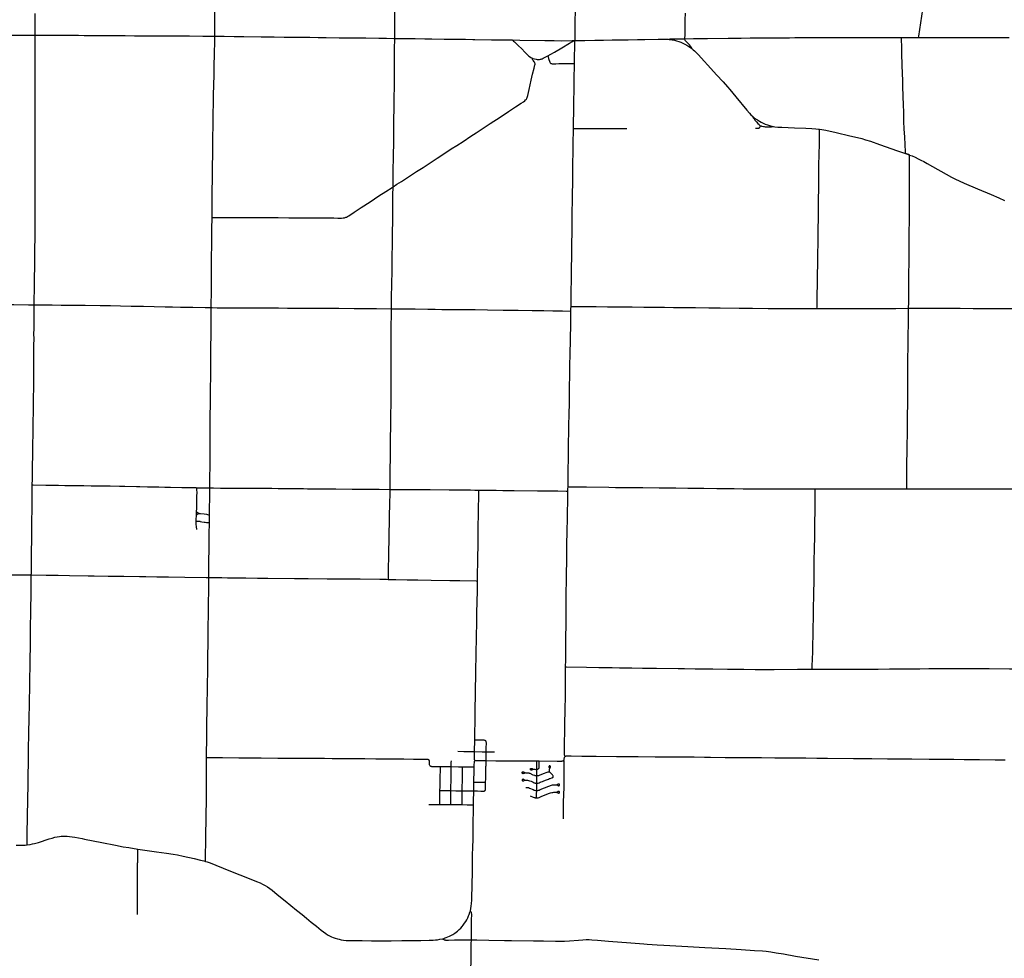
# Model space of a CAD drawing. Header units: feet. Extents: x 1677015 to 1902061, y 161166 to 378285.
# Tile 10 of 66: x 1728877 to 1757711, y 330088 to 357563. Entities that reach past the tile are written whole.
import ezdxf

# ---------------------------------------------------------------- set-up
doc = ezdxf.new("R2010")
doc.units = ezdxf.units.FT
doc.header["$MEASUREMENT"] = 0
doc.layers.add('326765_Road_Centerlines_O', color=7, linetype='Continuous')

msp = doc.modelspace()

# ---------------------------------------------------------------- linework, layer by layer
at = {"layer": '326765_Road_Centerlines_O'}
for p, q in [((1745138, 356951), (1745296, 356954)), ((1745104, 356951), (1745138, 356951)), ((1734054, 343063), (1734057, 343155)), ((1742195, 336139), (1742203, 336484)), ((1734348, 335956), (1734350, 336035)), ((1744018, 335866), (1744093, 335865)), ((1744017, 335002), (1744018, 335214)), ((1742166, 334552), (1742166, 334584))]:
    msp.add_line(p, q, dxfattribs=at)
for points in [[(1734590, 357080), (1734591, 357104), (1734591, 357218), (1734595, 357579), (1734602, 358350), (1734603, 358580), (1734603, 358744), (1734604, 358990), (1734604, 359121), (1734605, 359187), (1734606, 359269), (1734607, 359432), (1734609, 359547), (1734610, 359695), (1734611, 359842), (1734616, 360417), (1734619, 360745), (1734620, 361122), (1734621, 361532), (1734624, 361762), (1734627, 362057), (1734631, 362303), (1734631, 362388)], [(1739861, 357016), (1739862, 357058), (1739863, 357091), (1739861, 357238), (1739862, 357304), (1739863, 357435), (1739865, 357927), (1739869, 358304), (1739868, 358419), (1739869, 358697), (1739871, 359009), (1739873, 359452), (1739876, 360157), (1739878, 360468), (1739878, 360632), (1739879, 360927), (1739880, 361288), (1739883, 361616), (1739884, 361764), (1739884, 362026), (1739884, 362305), (1739884, 362317)], [(1755197, 357043), (1755203, 357083), (1755233, 357278), (1755264, 357472), (1755329, 357861), (1755369, 358104), (1755451, 358606), (1755531, 359092), (1755578, 359384), (1755615, 359627), (1755623, 359692), (1755627, 359742), (1755629, 359840), (1755631, 360300), (1755632, 360710), (1755633, 361055), (1755634, 361235), (1755635, 361415), (1755636, 361646), (1755637, 361991), (1755639, 362237), (1755639, 362302), (1755639, 362333)], [(1745138, 356951), (1745140, 356983), (1745142, 357028), (1745144, 357093), (1745145, 357186), (1745145, 357383), (1745146, 357564), (1745151, 357760), (1745152, 357880)], [(1729326, 357111), (1729326, 357142), (1729327, 357207), (1729329, 357339), (1729330, 357552), (1729331, 357748)], [(1748357, 357007), (1748360, 357030), (1748363, 357096), (1748367, 357227), (1748368, 357555), (1748372, 357752)], [(1724056, 357132), (1724136, 357132), (1724333, 357132), (1724726, 357126), (1724956, 357125), (1725547, 357121), (1725760, 357119), (1726072, 357119), (1726383, 357119), (1726679, 357117), (1726941, 357116), (1727318, 357115), (1727499, 357116), (1727925, 357116), (1728122, 357115), (1728352, 357114), (1728697, 357113), (1728877, 357112), (1729041, 357113), (1729254, 357112), (1729326, 357111)], [(1729304, 349220), (1729304, 349276), (1729305, 349370), (1729306, 349472), (1729308, 349571), (1729309, 349736), (1729315, 350096), (1729317, 350244), (1729319, 350408), (1729321, 350572), (1729325, 350900), (1729328, 351130), (1729329, 351228), (1729331, 351458), (1729332, 351540), (1729332, 351589), (1729333, 351688), (1729333, 351786), (1729332, 351967), (1729333, 352098), (1729334, 352393), (1729334, 352639), (1729333, 352771), (1729333, 352869), (1729333, 353005), (1729333, 353190), (1729333, 353319), (1729333, 353509), (1729333, 353673), (1729333, 353755), (1729332, 354001), (1729333, 354198), (1729333, 354345), (1729331, 354575), (1729332, 354739), (1729332, 354887), (1729331, 355067), (1729331, 355313), (1729330, 355510), (1729329, 355756), (1729328, 355904), (1729329, 356052), (1729329, 356199), (1729329, 356380), (1729330, 356511), (1729327, 356790), (1729326, 356921), (1729326, 357111)], [(1729326, 357111), (1729484, 357111), (1729664, 357110), (1729992, 357107), (1730206, 357107), (1730419, 357106), (1730599, 357107), (1730764, 357105), (1730895, 357103), (1731124, 357101), (1731403, 357101), (1731764, 357100), (1731964, 357098), (1732240, 357095), (1732535, 357095), (1732913, 357090), (1733192, 357089), (1733470, 357088), (1733659, 357087), (1733848, 357086), (1734242, 357082), (1734590, 357080)], [(1734509, 351773), (1734510, 351823), (1734515, 352200), (1734517, 352610), (1734522, 352840), (1734525, 353168), (1734527, 353315), (1734529, 353578), (1734533, 353889), (1734536, 354168), (1734539, 354414), (1734540, 354627), (1734543, 354742), (1734546, 354824), (1734551, 355103), (1734556, 355365), (1734569, 355939), (1734574, 356218), (1734580, 356546), (1734589, 356956), (1734590, 357080)], [(1734590, 357080), (1734619, 357080), (1734865, 357077), (1735160, 357074), (1735439, 357072), (1735948, 357066), (1736325, 357059), (1736620, 357053), (1736834, 357052), (1736981, 357050), (1737375, 357047), (1737621, 357043), (1737736, 357041), (1737851, 357039), (1738228, 357036), (1738490, 357033), (1738737, 357030), (1739015, 357028), (1739393, 357022), (1739622, 357019), (1739836, 357016), (1739861, 357016)], [(1739812, 352673), (1739813, 352751), (1739816, 352898), (1739819, 353128), (1739825, 353554), (1739832, 353997), (1739833, 354210), (1739836, 354473), (1739838, 354669), (1739840, 354932), (1739843, 355194), (1739849, 355686), (1739854, 356047), (1739856, 356441), (1739858, 356703), (1739861, 357016)], [(1739861, 357016), (1740459, 357010), (1740738, 357005), (1740951, 357002), (1741312, 356997), (1741509, 356994), (1741706, 356992), (1741773, 356991)], [(1741773, 356991), (1741935, 356989), (1742149, 356984), (1742209, 356984), (1742690, 356978), (1743231, 356970), (1743300, 356969)], [(1743300, 356969), (1743527, 356967), (1744258, 356956), (1744331, 356955), (1744429, 356955), (1744527, 356954), (1744757, 356949), (1745052, 356950), (1745104, 356951)], [(1743300, 356969), (1743342, 356933), (1743367, 356911), (1743429, 356857), (1743487, 356800), (1743568, 356718), (1743683, 356602), (1743740, 356543), (1743776, 356508), (1743802, 356487), (1743843, 356459), (1743872, 356443), (1743889, 356435)], [(1745296, 356954), (1745428, 356956), (1745724, 356961), (1745970, 356965), (1746232, 356969), (1746494, 356973), (1746691, 356976), (1746970, 356981), (1747183, 356985), (1747577, 356992), (1747724, 356994), (1747807, 356993), (1747872, 356989), (1747895, 356987)], [(1747895, 356987), (1747909, 356992), (1747927, 356998), (1747947, 357002), (1748016, 357004), (1748148, 357005), (1748357, 357007), (1748361, 357007)], [(1747895, 356987), (1747921, 356984), (1747986, 356974), (1748051, 356960), (1748115, 356945), (1748178, 356925), (1748240, 356903), (1748300, 356877), (1748360, 356848), (1748417, 356816), (1748473, 356782), (1748527, 356744), (1748564, 356716)], [(1748564, 356716), (1748557, 356734), (1748552, 356743), (1748546, 356753), (1748523, 356784), (1748491, 356823), (1748423, 356895), (1748379, 356942), (1748369, 356955), (1748362, 356968), (1748357, 356983), (1748356, 356998), (1748357, 357007)], [(1748357, 357007), (1748361, 357007), (1748607, 357011), (1749017, 357016), (1749624, 357022), (1750001, 357025), (1750272, 357030), (1750412, 357030), (1750805, 357034), (1751418, 357036), (1751572, 357038), (1751786, 357038), (1752183, 357039), (1752430, 357040), (1753086, 357040), (1753673, 357041), (1754178, 357042), (1754479, 357043), (1754698, 357044)], [(1754698, 357044), (1754759, 357044), (1754989, 357044), (1755023, 357044), (1755136, 357043), (1755197, 357043)], [(1754698, 357044), (1754759, 357044), (1754989, 357044), (1755023, 357044), (1755136, 357043), (1755197, 357043)], [(1754821, 353642), (1754820, 353677), (1754819, 353694), (1754806, 353907), (1754793, 354120), (1754780, 354366), (1754771, 354579), (1754764, 354858), (1754757, 355072), (1754749, 355318), (1754742, 355613), (1754735, 355777), (1754722, 356220), (1754712, 356582), (1754705, 356811), (1754702, 356944), (1754699, 357031), (1754698, 357044)], [(1755197, 357043), (1755218, 357043), (1755659, 357044), (1755834, 357045), (1756051, 357046), (1756324, 357046), (1756539, 357046), (1756939, 357044), (1757160, 357043), (1757390, 357043), (1757855, 357041)], [(1744344, 356502), (1744427, 356550), (1744540, 356617), (1744752, 356741), (1744979, 356874), (1745063, 356926), (1745104, 356951)], [(1745124, 356279), (1745126, 356496), (1745133, 356753), (1745138, 356951)], [(1748564, 356716), (1748604, 356682), (1748640, 356648), (1748755, 356531), (1748834, 356447), (1749121, 356131), (1749287, 355950), (1749474, 355743), (1749606, 355597), (1749671, 355523), (1749848, 355308), (1750172, 354915), (1750247, 354829), (1750291, 354781), (1750339, 354736), (1750342, 354734)], [(1739812, 352673), (1739919, 352744), (1740058, 352831), (1740265, 352965), (1740499, 353116), (1740692, 353241), (1741104, 353511), (1741324, 353654), (1741517, 353779), (1741683, 353884), (1741861, 354002), (1742093, 354156), (1742244, 354255), (1742657, 354523), (1742944, 354713), (1743191, 354875), (1743398, 355009), (1743563, 355116), (1743631, 355162), (1743670, 355191), (1743694, 355214), (1743705, 355226), (1743715, 355239), (1743724, 355252), (1743732, 355267), (1743739, 355282), (1743750, 355312), (1743759, 355344), (1743799, 355520), (1743859, 355792), (1743899, 355968), (1743944, 356143), (1743966, 356239), (1743968, 356256), (1743969, 356272), (1743967, 356288), (1743963, 356304), (1743956, 356319), (1743946, 356332), (1743923, 356355), (1743912, 356367), (1743904, 356381), (1743899, 356397), (1743889, 356435)], [(1743889, 356435), (1743902, 356429), (1743918, 356424), (1743950, 356416), (1743999, 356406), (1744032, 356402), (1744065, 356401), (1744098, 356402), (1744131, 356407), (1744147, 356410), (1744163, 356415), (1744179, 356420), (1744210, 356433), (1744269, 356462), (1744344, 356502)], [(1744344, 356502), (1744352, 356473), (1744366, 356425), (1744375, 356394), (1744391, 356347), (1744401, 356315), (1744409, 356301), (1744419, 356288), (1744433, 356280), (1744449, 356276), (1744466, 356274), (1744531, 356275), (1744581, 356275), (1744663, 356276), (1744777, 356279), (1744907, 356278), (1745088, 356279), (1745124, 356279)], [(1745092, 354379), (1745105, 355055), (1745106, 355114), (1745109, 355289), (1745111, 355398), (1745117, 355824), (1745117, 355853), (1745124, 356218), (1745124, 356279)], [(1750339, 354736), (1750342, 354734), (1750376, 354704), (1750428, 354665), (1750481, 354627), (1750537, 354592), (1750593, 354560), (1750652, 354530), (1750712, 354504), (1750773, 354481), (1750835, 354462), (1750899, 354446), (1750921, 354441)], [(1750342, 354734), (1750347, 354716), (1750351, 354705), (1750359, 354692), (1750367, 354678), (1750382, 354658), (1750409, 354624), (1750450, 354574), (1750493, 354526), (1750528, 354492), (1750544, 354478), (1750556, 354468), (1750570, 354458)], [(1745023, 349173), (1745023, 349214), (1745026, 349477), (1745029, 349674), (1745032, 349887), (1745034, 350051), (1745040, 350264), (1745043, 350658), (1745045, 350806), (1745046, 350937), (1745047, 351035), (1745052, 351314), (1745057, 351642), (1745059, 351888), (1745066, 352298), (1745075, 352955), (1745079, 353381), (1745083, 353660), (1745086, 353939), (1745092, 354349), (1745092, 354379)], [(1745092, 354379), (1745118, 354379), (1745167, 354380), (1745232, 354381), (1745297, 354380), (1745379, 354378), (1745526, 354377), (1745869, 354379), (1746082, 354380), (1746174, 354379)], [(1746174, 354379), (1746491, 354376), (1746621, 354376), (1746654, 354378)], [(1750425, 354384), (1750442, 354384), (1750475, 354385), (1750508, 354386), (1750516, 354387), (1750524, 354389), (1750533, 354394), (1750539, 354397), (1750545, 354403), (1750550, 354410), (1750555, 354419), (1750559, 354428), (1750570, 354458)], [(1750570, 354458), (1750587, 354452), (1750605, 354446), (1750621, 354442), (1750654, 354436), (1750681, 354432), (1750704, 354430), (1750771, 354426), (1750838, 354424), (1750856, 354425), (1750876, 354427), (1750891, 354430), (1750905, 354434), (1750921, 354441)], [(1750921, 354441), (1750947, 354436), (1750995, 354428), (1751076, 354420), (1751191, 354413), (1751568, 354399), (1751895, 354388), (1752076, 354379), (1752190, 354370), (1752272, 354361), (1752294, 354358)], [(1752225, 349110), (1752226, 349149), (1752228, 349329), (1752233, 349575), (1752237, 349739), (1752241, 349919), (1752243, 350067), (1752248, 350444), (1752252, 350706), (1752257, 351018), (1752262, 351362), (1752264, 351493), (1752266, 351690), (1752268, 351919), (1752271, 352149), (1752273, 352345), (1752275, 352575), (1752277, 352673), (1752278, 352870), (1752280, 353067), (1752284, 353313), (1752289, 353608), (1752295, 353936), (1752294, 354116), (1752294, 354313), (1752294, 354329), (1752294, 354358)], [(1752294, 354358), (1752370, 354347), (1752483, 354326), (1752787, 354260), (1753187, 354166), (1753410, 354114), (1753538, 354082), (1753648, 354050), (1753789, 354004), (1754052, 353914), (1754578, 353728), (1754821, 353642)], [(1754938, 353600), (1754903, 353613), (1754821, 353642)], [(1754821, 353642), (1754903, 353613), (1754938, 353600)], [(1754909, 349114), (1754910, 349280), (1754912, 349510), (1754913, 349723), (1754915, 349986), (1754920, 350593), (1754922, 350790), (1754928, 351315), (1754931, 351708), (1754931, 351938), (1754932, 352135), (1754932, 352332), (1754933, 352479), (1754936, 352676), (1754938, 352808), (1754936, 353021), (1754935, 353103), (1754935, 353201), (1754937, 353349), (1754938, 353562), (1754938, 353600)], [(1754938, 353600), (1755011, 353573), (1755102, 353534), (1755191, 353493), (1755264, 353455), (1755350, 353408), (1755450, 353351), (1755608, 353264), (1756008, 353037), (1756166, 352951), (1756282, 352891), (1756386, 352842), (1756536, 352776), (1756929, 352609), (1757321, 352443), (1757547, 352345), (1757713, 352273)], [(1734509, 351773), (1734547, 351772), (1734580, 351772), (1734679, 351772), (1734876, 351773), (1735105, 351774), (1735401, 351774), (1735663, 351774), (1735942, 351772), (1736122, 351772), (1736451, 351769), (1736762, 351766), (1737189, 351766), (1737468, 351764), (1737894, 351762), (1738075, 351759), (1738191, 351753), (1738257, 351752), (1738306, 351754), (1738354, 351759), (1738386, 351765), (1738432, 351780), (1738447, 351786), (1738477, 351801), (1738519, 351826), (1738670, 351927), (1738875, 352062), (1739136, 352232), (1739397, 352403), (1739603, 352538), (1739782, 352653), (1739812, 352673)], [(1739762, 349103), (1739763, 349208), (1739765, 349438), (1739773, 349815), (1739781, 350225), (1739784, 350422), (1739788, 350668), (1739792, 350947), (1739795, 351160), (1739802, 351849), (1739805, 352226), (1739808, 352423), (1739812, 352673)], [(1734486, 349134), (1734487, 349264), (1734490, 349543), (1734492, 349740), (1734494, 349986), (1734497, 350281), (1734499, 350642), (1734502, 350937), (1734507, 351478), (1734509, 351724), (1734509, 351773)], [(1724089, 349229), (1724149, 349228), (1724329, 349230), (1725100, 349227), (1725264, 349228), (1725576, 349230), (1726035, 349229), (1726429, 349229), (1726790, 349230), (1727332, 349230), (1727660, 349230), (1727873, 349229), (1728414, 349225), (1728710, 349222), (1729136, 349221), (1729304, 349220)], [(1729245, 343944), (1729250, 344109), (1729252, 344207), (1729254, 344338), (1729256, 344535), (1729259, 344781), (1729264, 345027), (1729266, 345175), (1729268, 345388), (1729271, 345569), (1729273, 345831), (1729277, 346045), (1729282, 346307), (1729285, 346537), (1729288, 346750), (1729289, 346865), (1729290, 347012), (1729292, 347127), (1729292, 347273), (1729292, 347455), (1729295, 347767), (1729295, 347948), (1729296, 348046), (1729297, 348210), (1729296, 348374), (1729298, 348505), (1729301, 348702), (1729301, 348768), (1729302, 348817), (1729304, 349112), (1729304, 349194), (1729304, 349220)], [(1729304, 349220), (1729399, 349219), (1729825, 349213), (1730088, 349210), (1730383, 349208), (1730793, 349204), (1731236, 349196), (1731532, 349192), (1731827, 349187), (1732139, 349181), (1732499, 349173), (1732811, 349167), (1733139, 349160), (1733352, 349156), (1733582, 349152), (1733943, 349145), (1734304, 349138), (1734486, 349134)], [(1745020, 349035), (1745021, 349094), (1745023, 349173)], [(1745020, 349035), (1745021, 349094), (1745023, 349173)], [(1745023, 349173), (1745048, 349172), (1745203, 349170), (1745761, 349163), (1746089, 349160), (1746400, 349157), (1746581, 349155), (1746810, 349153), (1747154, 349149), (1747761, 349144), (1748024, 349141), (1748663, 349134), (1749057, 349130), (1749385, 349128), (1749942, 349121), (1750336, 349118), (1750795, 349113), (1751139, 349111), (1751516, 349109), (1751861, 349110), (1752221, 349110), (1752225, 349110)], [(1754909, 349114), (1754993, 349115), (1755452, 349115), (1755862, 349115), (1756108, 349114), (1756420, 349114), (1756797, 349113), (1757354, 349111), (1757682, 349110), (1758043, 349112), (1758223, 349112), (1758519, 349111), (1759175, 349111), (1759535, 349112), (1759732, 349111), (1759781, 349114), (1759813, 349119), (1759844, 349126), (1759875, 349135), (1759905, 349147), (1759964, 349176), (1760079, 349239), (1760126, 349265)], [(1734446, 343857), (1734446, 343867), (1734448, 344130), (1734451, 344524), (1734455, 345163), (1734458, 345639), (1734460, 345951), (1734463, 346328), (1734467, 346754), (1734470, 347132), (1734473, 347427), (1734475, 347689), (1734477, 347968), (1734480, 348345), (1734482, 348624), (1734482, 348839), (1734486, 349134)], [(1734486, 349134), (1734517, 349134), (1734665, 349131), (1734976, 349128), (1735304, 349129), (1735583, 349128), (1735993, 349128), (1736207, 349127), (1736453, 349125), (1736715, 349123), (1737240, 349121), (1737552, 349121), (1737749, 349120), (1738225, 349116), (1738668, 349113), (1739324, 349106), (1739762, 349103)], [(1739723, 343815), (1739722, 343846), (1739723, 343944), (1739728, 344289), (1739728, 344404), (1739729, 344486), (1739732, 344650), (1739733, 344797), (1739733, 344945), (1739733, 345092), (1739734, 345207), (1739739, 345420), (1739741, 345551), (1739743, 345732), (1739744, 345863), (1739746, 346010), (1739751, 346322), (1739754, 346634), (1739757, 346929), (1739758, 347191), (1739758, 347405), (1739759, 347782), (1739757, 348060), (1739758, 348290), (1739760, 348470), (1739760, 348684), (1739761, 348831), (1739762, 349061), (1739762, 349103)], [(1739762, 349103), (1739800, 349103), (1740456, 349097), (1740833, 349091), (1741047, 349088), (1741243, 349084), (1741506, 349081), (1741752, 349080), (1741949, 349078), (1742211, 349075), (1742572, 349069), (1743031, 349062), (1743261, 349061), (1743474, 349058), (1743885, 349053), (1744229, 349048), (1744492, 349045), (1744771, 349039), (1745001, 349035), (1745020, 349035)], [(1744934, 343890), (1744938, 344097), (1744942, 344400), (1744947, 344704), (1744952, 345015), (1744963, 345655), (1744968, 346049), (1744973, 346311), (1744977, 346508), (1744982, 346885), (1744985, 347082), (1744988, 347328), (1744990, 347443), (1744997, 347771), (1745000, 347919), (1745003, 348050), (1745005, 348165), (1745007, 348296), (1745012, 348558), (1745017, 348739), (1745019, 348985), (1745020, 349035)], [(1752221, 349110), (1752225, 349110), (1752533, 349110), (1752779, 349113), (1753107, 349112), (1753714, 349112), (1753911, 349112), (1754206, 349112), (1754534, 349112), (1754909, 349114)], [(1754858, 343834), (1754858, 343867), (1754857, 343900), (1754859, 344113), (1754861, 344326), (1754870, 345179), (1754872, 345376), (1754874, 345589), (1754874, 345770), (1754876, 345983), (1754881, 346311), (1754882, 346426), (1754881, 346524), (1754882, 346655), (1754884, 346770), (1754884, 346803), (1754884, 346918), (1754886, 347213), (1754887, 347377), (1754890, 347656), (1754894, 347968), (1754895, 348132), (1754899, 348394), (1754901, 348591), (1754905, 348854), (1754909, 349114)], [(1729218, 341310), (1729218, 341322), (1729219, 341354), (1729223, 341550), (1729224, 341649), (1729227, 341977), (1729232, 342354), (1729232, 342485), (1729233, 342567), (1729234, 342633), (1729235, 342731), (1729235, 342764), (1729235, 342797), (1729235, 342862), (1729236, 342911), (1729238, 343207), (1729240, 343338), (1729240, 343387), (1729242, 343568), (1729242, 343617), (1729243, 343748), (1729245, 343912), (1729245, 343944)], [(1729245, 343944), (1729270, 343944), (1729641, 343939), (1729821, 343936), (1730018, 343934), (1730198, 343931), (1730509, 343926), (1730755, 343923), (1730968, 343922), (1731214, 343919), (1731526, 343915), (1731804, 343909), (1731952, 343908), (1732296, 343899), (1732394, 343897), (1732623, 343892), (1732951, 343888), (1733131, 343883), (1733294, 343879), (1733622, 343873), (1734032, 343865), (1734067, 343864)], [(1734057, 343155), (1734063, 343268), (1734065, 343294), (1734066, 343323), (1734067, 343354), (1734068, 343552), (1734069, 343601), (1734070, 343733), (1734069, 343794), (1734068, 343842), (1734067, 343864)], [(1734067, 343864), (1734377, 343857), (1734446, 343857)], [(1734438, 343066), (1734440, 343293), (1734442, 343523), (1734446, 343857)], [(1734446, 343857), (1734557, 343855), (1734754, 343854), (1734902, 343853), (1735230, 343850), (1735640, 343847), (1735853, 343846), (1736263, 343845), (1736444, 343844), (1736690, 343842), (1736837, 343842), (1737001, 343840), (1737098, 343837), (1737191, 343836), (1737301, 343835), (1737433, 343833), (1737581, 343833), (1737695, 343834), (1737794, 343833), (1737925, 343830), (1738007, 343830), (1738138, 343829), (1738613, 343825), (1738876, 343823), (1739171, 343820), (1739401, 343817), (1739723, 343815)], [(1739672, 341180), (1739673, 341206), (1739678, 341419), (1739680, 341518), (1739685, 341829), (1739689, 342042), (1739693, 342288), (1739696, 342420), (1739700, 342616), (1739703, 342764), (1739709, 343026), (1739716, 343387), (1739722, 343699), (1739723, 343797), (1739723, 343815)], [(1739723, 343815), (1739926, 343813), (1740172, 343812), (1740533, 343811), (1740680, 343809), (1740893, 343807), (1741451, 343803), (1741746, 343800), (1742075, 343796), (1742206, 343795), (1742326, 343794)], [(1742284, 341132), (1742284, 341140), (1742294, 341878), (1742299, 342124), (1742305, 342665), (1742314, 343141), (1742317, 343321), (1742320, 343534), (1742325, 343779), (1742326, 343794)], [(1742326, 343794), (1742485, 343793), (1742665, 343791), (1742829, 343789), (1743026, 343786), (1743354, 343782), (1744043, 343774), (1744306, 343772), (1744634, 343768), (1744880, 343764), (1744932, 343764)], [(1744865, 338615), (1744866, 338815), (1744869, 339094), (1744873, 339537), (1744876, 339799), (1744876, 340012), (1744880, 340324), (1744882, 340718), (1744887, 341210), (1744892, 341456), (1744895, 341604), (1744897, 341800), (1744901, 341964), (1744903, 342145), (1744912, 342637), (1744916, 342916), (1744919, 343145), (1744926, 343457), (1744931, 343703), (1744932, 343764)], [(1744932, 343764), (1744933, 343834), (1744934, 343890)], [(1744932, 343764), (1744933, 343834), (1744934, 343890)], [(1744934, 343890), (1744964, 343890), (1745112, 343890), (1745276, 343886), (1745472, 343884), (1746128, 343876), (1746325, 343874), (1746801, 343870), (1747129, 343866), (1747604, 343861), (1747817, 343859), (1748096, 343856), (1748440, 343851), (1748604, 343850), (1748916, 343846), (1749293, 343842), (1749523, 343840), (1749801, 343837), (1750064, 343834), (1750392, 343831), (1750572, 343829), (1750785, 343829), (1751228, 343827), (1751474, 343826), (1751868, 343826), (1752163, 343827), (1752173, 343827)], [(1752137, 340912), (1752137, 340924), (1752138, 340989), (1752140, 341120), (1752141, 341173), (1752145, 341415), (1752147, 341726), (1752153, 342070), (1752159, 342430), (1752162, 342840), (1752167, 343184), (1752172, 343790), (1752173, 343827)], [(1752173, 343827), (1752294, 343828), (1752573, 343829), (1753114, 343828), (1753540, 343829), (1754196, 343832), (1754491, 343832), (1754721, 343833), (1754858, 343834)], [(1754858, 343834), (1754983, 343834), (1755262, 343833), (1755541, 343833), (1755902, 343833), (1756098, 343832), (1756295, 343831), (1756738, 343830), (1757459, 343830), (1757722, 343831), (1758115, 343829), (1758640, 343831), (1758774, 343832)], [(1734057, 343155), (1734070, 343146), (1734083, 343137), (1734096, 343128), (1734106, 343123), (1734112, 343120), (1734121, 343116), (1734129, 343113), (1734135, 343112)], [(1734048, 342886), (1734048, 342894), (1734048, 342927), (1734054, 343063)], [(1734048, 342886), (1734085, 342885), (1734117, 342885), (1734136, 342882), (1734149, 342880), (1734165, 342877), (1734212, 342869), (1734283, 342857), (1734308, 342854), (1734350, 342849), (1734389, 342846), (1734405, 342846), (1734435, 342845)], [(1734062, 342643), (1734062, 342653), (1734058, 342714), (1734050, 342796), (1734048, 342862), (1734048, 342886)], [(1734054, 343063), (1734067, 343076), (1734074, 343082), (1734084, 343090), (1734093, 343094), (1734102, 343099), (1734113, 343104), (1734122, 343108), (1734135, 343112)], [(1734135, 343112), (1734152, 343109), (1734169, 343107), (1734281, 343094), (1734346, 343084), (1734410, 343072), (1734438, 343066)], [(1734417, 341236), (1734417, 341342), (1734421, 341719), (1734426, 342063), (1734430, 342506), (1734435, 342834), (1734435, 342845)], [(1734435, 342845), (1734438, 343015), (1734438, 343066)], [(1724019, 341322), (1724073, 341322), (1724368, 341320), (1724582, 341319), (1725205, 341318), (1725680, 341317), (1726025, 341317), (1726303, 341316), (1726582, 341317), (1726894, 341317), (1727271, 341316), (1727566, 341314), (1727730, 341314), (1728107, 341314), (1728845, 341312), (1729025, 341311), (1729218, 341310), (1729222, 341310)], [(1729164, 337618), (1729166, 337714), (1729171, 337927), (1729173, 338041), (1729176, 338199), (1729178, 338314), (1729179, 338406), (1729181, 338501), (1729181, 338533), (1729182, 338599), (1729186, 338812), (1729192, 339255), (1729195, 339583), (1729198, 339829), (1729204, 340158), (1729207, 340420), (1729210, 340633), (1729214, 340879), (1729214, 340961), (1729213, 341011), (1729214, 341060), (1729218, 341240), (1729218, 341289), (1729218, 341310)], [(1729218, 341310), (1729222, 341310), (1729648, 341304), (1730009, 341299), (1730337, 341294), (1730878, 341286), (1731058, 341282), (1731468, 341276), (1731927, 341270), (1732386, 341263), (1732567, 341262), (1732895, 341256), (1733239, 341252), (1733715, 341246), (1734338, 341238), (1734417, 341236)], [(1734350, 336035), (1734354, 336553), (1734358, 336749), (1734362, 337045), (1734366, 337274), (1734372, 337569), (1734376, 337914), (1734380, 338193), (1734383, 338406), (1734386, 338602), (1734390, 338931), (1734395, 339308), (1734396, 339455), (1734399, 339685), (1734401, 339816), (1734404, 340128), (1734408, 340472), (1734413, 340866), (1734416, 341112), (1734417, 341236)], [(1734417, 341236), (1734551, 341234), (1734797, 341232), (1734961, 341229), (1735223, 341227), (1735502, 341224), (1735846, 341220), (1736141, 341217), (1736928, 341208), (1737322, 341206), (1737879, 341200), (1738388, 341197), (1738847, 341191), (1739420, 341183), (1739617, 341181), (1739672, 341180)], [(1739672, 341180), (1739896, 341178), (1740224, 341170), (1740371, 341168), (1740535, 341165), (1740929, 341157), (1741470, 341147), (1741765, 341142), (1742240, 341133), (1742284, 341132)], [(1742216, 337194), (1742217, 337303), (1742227, 337877), (1742230, 338074), (1742233, 338254), (1742239, 338549), (1742245, 338927), (1742257, 339566), (1742262, 339861), (1742269, 340205), (1742279, 340845), (1742284, 341132)], [(1752082, 338548), (1752083, 338566), (1752087, 338648), (1752094, 338845), (1752100, 339057), (1752104, 339254), (1752110, 339549), (1752117, 339794), (1752122, 340023), (1752127, 340318), (1752134, 340727), (1752137, 340912)], [(1744853, 335999), (1744843, 336015), (1744834, 336035), (1744831, 336053), (1744830, 336063), (1744829, 336071), (1744829, 336157), (1744833, 336420), (1744839, 336699), (1744843, 336862), (1744844, 337027), (1744848, 337273), (1744857, 337863), (1744862, 338355), (1744865, 338615)], [(1744865, 338615), (1744890, 338615), (1745472, 338608), (1745833, 338603), (1746227, 338596), (1746440, 338593), (1746801, 338587), (1747113, 338584), (1747523, 338579), (1748163, 338571), (1748343, 338568), (1748655, 338565), (1748934, 338562), (1749180, 338559), (1749607, 338556), (1750083, 338550), (1750411, 338546), (1750968, 338544), (1751658, 338547), (1751969, 338547), (1752082, 338548)], [(1752082, 338548), (1752298, 338549), (1752659, 338550), (1752888, 338550), (1753282, 338550), (1753676, 338552), (1754020, 338554), (1754349, 338557), (1754956, 338563), (1755235, 338564), (1755497, 338567), (1756055, 338569), (1756630, 338570), (1756974, 338569), (1757269, 338568), (1757860, 338565), (1758205, 338564), (1758533, 338563), (1758648, 338562), (1758681, 338561), (1758709, 338560)], [(1729137, 336045), (1729140, 336155), (1729139, 336204), (1729148, 336664), (1729150, 336828), (1729153, 336975), (1729158, 337221), (1729162, 337418), (1729164, 337582), (1729164, 337618)], [(1742203, 336484), (1742204, 336539), (1742208, 336738), (1742212, 336966), (1742214, 337130), (1742216, 337194)], [(1742203, 336484), (1742323, 336483), (1742421, 336483), (1742436, 336482), (1742453, 336481), (1742469, 336478), (1742485, 336475), (1742500, 336469), (1742508, 336466), (1742519, 336459)], [(1742539, 336134), (1742540, 336184), (1742542, 336283), (1742543, 336348), (1742544, 336396), (1742542, 336413), (1742541, 336420), (1742538, 336431), (1742535, 336437), (1742532, 336443), (1742526, 336451), (1742519, 336459)], [(1729096, 333407), (1729095, 333483), (1729096, 333548), (1729098, 333746), (1729101, 333926), (1729103, 334038), (1729106, 334237), (1729109, 334445), (1729111, 334534), (1729117, 334780), (1729119, 334884), (1729122, 335032), (1729124, 335181), (1729126, 335332), (1729128, 335503), (1729130, 335601), (1729131, 335650), (1729131, 335732), (1729133, 335831), (1729134, 335897), (1729137, 336045)], [(1734319, 332923), (1734319, 332981), (1734321, 333112), (1734327, 333489), (1734333, 333767), (1734338, 334094), (1734341, 334405), (1734343, 334585), (1734344, 335273), (1734346, 335535), (1734346, 335764), (1734348, 335911), (1734348, 335956)], [(1740853, 335896), (1740857, 335893), (1740853, 335896), (1740849, 335899), (1740844, 335901), (1740840, 335903), (1740834, 335904), (1740828, 335905), (1740818, 335906), (1740802, 335907), (1740785, 335908), (1740408, 335911), (1740129, 335913), (1739801, 335915), (1739310, 335919), (1738982, 335922), (1738670, 335924), (1738391, 335926), (1738031, 335931), (1737801, 335932), (1737572, 335935), (1737441, 335935), (1737178, 335936), (1736949, 335938), (1736719, 335939), (1736441, 335941), (1735949, 335944), (1735604, 335948), (1735293, 335950), (1734817, 335953), (1734473, 335957), (1734391, 335957), (1734348, 335956)], [(1741712, 336147), (1741881, 336143), (1742180, 336139), (1742195, 336139)], [(1742193, 335968), (1742193, 336063), (1742195, 336139)], [(1742212, 335874), (1742206, 335883), (1742202, 335891), (1742198, 335899), (1742196, 335908), (1742194, 335915), (1742193, 335923), (1742193, 335931), (1742193, 335940), (1742193, 335968)], [(1742195, 336139), (1742422, 336136), (1742539, 336134)], [(1742537, 335877), (1742538, 335914), (1742538, 335961)], [(1742538, 335961), (1742538, 336070), (1742539, 336134)], [(1742539, 336134), (1742715, 336133), (1742779, 336133)], [(1744807, 335882), (1744811, 335887), (1744815, 335892), (1744818, 335900), (1744820, 335906), (1744826, 335932), (1744830, 335958), (1744835, 335974), (1744844, 335988), (1744853, 335999)], [(1744853, 335999), (1744867, 336007), (1744882, 336011), (1744903, 336012), (1744924, 336013), (1745024, 336012), (1745336, 336008), (1745763, 336004), (1746353, 335999), (1746599, 335997), (1746993, 335994), (1747485, 335990), (1747829, 335988), (1748075, 335986), (1748633, 335981), (1748928, 335979), (1749109, 335977), (1749535, 335970), (1749896, 335969), (1750339, 335965), (1750601, 335962), (1750995, 335960), (1751225, 335959), (1751454, 335957), (1751897, 335953), (1752225, 335950), (1752537, 335946), (1753292, 335940), (1753554, 335937), (1753833, 335935), (1754292, 335931), (1754998, 335925), (1755506, 335920), (1755965, 335915), (1756228, 335914), (1756539, 335909), (1756818, 335909), (1756982, 335907), (1757442, 335902), (1757737, 335900)], [(1740880, 335749), (1740879, 335754), (1740878, 335758), (1740878, 335767), (1740878, 335775), (1740878, 335809), (1740878, 335844), (1740878, 335855), (1740877, 335860), (1740876, 335865), (1740873, 335873), (1740869, 335880), (1740864, 335886), (1740857, 335893), (1740853, 335896), (1740857, 335893)], [(1740882, 335744), (1740885, 335735), (1740888, 335729), (1740892, 335725), (1740895, 335722), (1740898, 335720), (1740903, 335717), (1740909, 335713), (1740917, 335710), (1740924, 335708), (1740932, 335706), (1740964, 335703), (1741029, 335700), (1741206, 335700)], [(1741185, 334997), (1741186, 335108), (1741192, 335273), (1741195, 335388), (1741201, 335602), (1741204, 335668), (1741206, 335700)], [(1741206, 335700), (1741258, 335700), (1741389, 335699), (1741471, 335699), (1741514, 335698)], [(1741505, 334997), (1741507, 335130), (1741509, 335261), (1741511, 335475), (1741514, 335698)], [(1741514, 335698), (1741517, 335820), (1741518, 335869)], [(1741514, 335698), (1741730, 335695), (1741846, 335693)], [(1741835, 334993), (1741837, 335129), (1741840, 335259), (1741841, 335373), (1741843, 335488), (1741846, 335586), (1741846, 335651), (1741846, 335693)], [(1741846, 335693), (1742058, 335688), (1742157, 335688), (1742188, 335688)], [(1742180, 335241), (1742187, 335606), (1742188, 335688)], [(1742188, 335688), (1742189, 335728), (1742190, 335768), (1742192, 335807), (1742194, 335830), (1742195, 335845), (1742197, 335853), (1742200, 335859), (1742205, 335868), (1742212, 335874)], [(1742212, 335874), (1742226, 335878), (1742237, 335880), (1742260, 335882), (1742294, 335881), (1742537, 335877)], [(1742520, 335243), (1742523, 335340), (1742527, 335486), (1742531, 335600), (1742532, 335698), (1742533, 335731), (1742534, 335776), (1742535, 335824), (1742536, 335846), (1742537, 335877)], [(1742537, 335877), (1742816, 335872), (1742980, 335871), (1743193, 335870), (1743504, 335867)], [(1743504, 335867), (1743720, 335866), (1743998, 335866), (1744018, 335866)], [(1743897, 335617), (1743882, 335604), (1743873, 335599), (1743866, 335596), (1743858, 335596), (1743849, 335599), (1743841, 335602), (1743835, 335609), (1743833, 335616), (1743833, 335623), (1743834, 335632), (1743839, 335639), (1743845, 335643), (1743854, 335646), (1743863, 335647), (1743872, 335646), (1743879, 335643), (1743884, 335639), (1743891, 335632), (1743897, 335628), (1743904, 335625), (1743912, 335622), (1743928, 335620), (1743961, 335620), (1743993, 335618), (1744022, 335612)], [(1744022, 335612), (1744019, 335644), (1744017, 335683), (1744018, 335828), (1744018, 335866)], [(1744022, 335612), (1744050, 335626), (1744064, 335635), (1744071, 335639), (1744077, 335644), (1744082, 335651), (1744085, 335658), (1744087, 335666), (1744089, 335674), (1744090, 335690), (1744092, 335741), (1744093, 335838), (1744093, 335865)], [(1744093, 335865), (1744621, 335860), (1744703, 335860), (1744752, 335863), (1744763, 335864), (1744777, 335867), (1744783, 335869), (1744789, 335871), (1744794, 335873), (1744799, 335876), (1744802, 335878), (1744807, 335882)], [(1744388, 335546), (1744392, 335556), (1744395, 335565), (1744396, 335580), (1744397, 335593), (1744397, 335622), (1744398, 335639), (1744400, 335648), (1744403, 335654), (1744412, 335668), (1744419, 335683), (1744420, 335691), (1744420, 335699), (1744418, 335708), (1744415, 335713), (1744411, 335716), (1744402, 335719), (1744394, 335720), (1744387, 335719), (1744380, 335713), (1744374, 335706), (1744372, 335701), (1744370, 335696), (1744371, 335689), (1744373, 335681), (1744379, 335665), (1744386, 335659), (1744394, 335653)], [(1744802, 334404), (1744806, 334633), (1744815, 334913), (1744817, 335061), (1744820, 335341), (1744823, 335505), (1744825, 335670), (1744825, 335752), (1744824, 335802), (1744823, 335814), (1744822, 335826), (1744821, 335838), (1744819, 335846), (1744817, 335858), (1744814, 335867), (1744811, 335875), (1744807, 335882)], [(1743670, 335515), (1743650, 335499), (1743635, 335493), (1743618, 335490), (1743607, 335493), (1743600, 335498), (1743595, 335506), (1743593, 335517), (1743593, 335526), (1743596, 335536), (1743602, 335542), (1743608, 335544), (1743616, 335545), (1743629, 335544), (1743644, 335538), (1743649, 335535), (1743657, 335529), (1743672, 335522), (1743688, 335520), (1743737, 335520), (1743770, 335517), (1743786, 335514), (1743801, 335509), (1743816, 335503), (1743905, 335462), (1743951, 335445), (1743967, 335440), (1743983, 335437), (1744015, 335434), (1744020, 335433)], [(1744018, 335214), (1744026, 335214), (1744043, 335215), (1744059, 335218), (1744091, 335228), (1744121, 335239), (1744151, 335250), (1744183, 335262), (1744228, 335280), (1744305, 335311), (1744365, 335335), (1744396, 335348), (1744411, 335354), (1744458, 335369), (1744473, 335375), (1744482, 335379), (1744489, 335384), (1744495, 335389), (1744499, 335397), (1744500, 335405), (1744499, 335413), (1744498, 335423), (1744495, 335431), (1744491, 335437), (1744487, 335443), (1744476, 335456), (1744417, 335513), (1744400, 335532), (1744388, 335546)], [(1744018, 335214), (1744018, 335219), (1744019, 335351), (1744020, 335433)], [(1744020, 335433), (1744022, 335500), (1744022, 335612)], [(1744020, 335433), (1744031, 335433), (1744048, 335434), (1744064, 335436), (1744080, 335441), (1744095, 335446), (1744217, 335493), (1744323, 335532), (1744354, 335544), (1744366, 335547), (1744375, 335547), (1744388, 335546)], [(1742176, 334988), (1742177, 335018), (1742179, 335211), (1742180, 335241)], [(1742180, 335241), (1742198, 335241), (1742289, 335241), (1742439, 335241), (1742503, 335243), (1742520, 335243)], [(1742498, 334994), (1742504, 335000), (1742510, 335006), (1742512, 335010), (1742515, 335016), (1742519, 335032), (1742521, 335048), (1742522, 335064), (1742521, 335145), (1742520, 335243)], [(1743657, 335308), (1743637, 335324), (1743629, 335326), (1743621, 335328), (1743614, 335328), (1743606, 335324), (1743600, 335319), (1743596, 335312), (1743594, 335302), (1743596, 335294), (1743601, 335287), (1743607, 335283), (1743614, 335281), (1743623, 335280), (1743632, 335282), (1743638, 335286), (1743649, 335295), (1743659, 335301), (1743666, 335304), (1743675, 335305), (1743689, 335307), (1743714, 335306), (1743747, 335302), (1743779, 335296), (1743810, 335287), (1743856, 335268), (1743915, 335240), (1743946, 335228), (1743961, 335222), (1743977, 335218), (1743994, 335216), (1744010, 335214), (1744018, 335214)], [(1743696, 335085), (1743746, 335087), (1743762, 335086), (1743778, 335083), (1743809, 335072), (1743915, 335025), (1743946, 335013), (1743962, 335008), (1743978, 335004), (1743994, 335001), (1744011, 335001), (1744017, 335002)], [(1744017, 335002), (1744043, 335004), (1744072, 335009), (1744092, 335014), (1744123, 335026), (1744368, 335123), (1744446, 335153), (1744477, 335162), (1744493, 335165), (1744510, 335167), (1744543, 335167), (1744576, 335166), (1744592, 335164), (1744608, 335161), (1744623, 335154), (1744638, 335145), (1744644, 335142), (1744653, 335140), (1744662, 335140), (1744671, 335140), (1744679, 335145), (1744685, 335151), (1744687, 335159), (1744688, 335167), (1744686, 335176), (1744681, 335182), (1744673, 335186), (1744666, 335187), (1744658, 335187), (1744651, 335185), (1744642, 335182), (1744620, 335164)], [(1741182, 334589), (1741182, 334611), (1741185, 334796), (1741185, 334894), (1741185, 334997)], [(1741185, 334997), (1741205, 334997), (1741336, 334997), (1741505, 334997)], [(1741497, 334588), (1741498, 334609), (1741503, 334817), (1741505, 334997)], [(1741505, 334997), (1741648, 334994), (1741835, 334993)], [(1741831, 334585), (1741831, 334605), (1741830, 334653), (1741834, 334965), (1741835, 334993)], [(1741835, 334993), (1741909, 334991), (1742057, 334989), (1742176, 334988)], [(1742166, 334584), (1742170, 334737), (1742174, 334918), (1742176, 334988)], [(1742176, 334988), (1742216, 334987), (1742283, 334986), (1742383, 334981), (1742433, 334980), (1742450, 334980), (1742457, 334981), (1742466, 334982), (1742475, 334984), (1742482, 334986), (1742490, 334989), (1742494, 334991), (1742498, 334994)], [(1743823, 334847), (1743915, 334808), (1743945, 334797), (1743961, 334792), (1743977, 334789), (1743993, 334786), (1744010, 334785), (1744014, 334785)], [(1744014, 334785), (1744015, 334795), (1744015, 334888), (1744017, 335002)], [(1744014, 334785), (1744026, 334785), (1744042, 334786), (1744058, 334789), (1744090, 334798), (1744151, 334821), (1744363, 334907), (1744425, 334930), (1744456, 334939), (1744488, 334945), (1744521, 334950), (1744554, 334951), (1744586, 334950), (1744602, 334948), (1744610, 334945), (1744618, 334943), (1744625, 334939), (1744632, 334934), (1744641, 334930), (1744649, 334928), (1744655, 334926), (1744663, 334924), (1744672, 334925), (1744679, 334929), (1744684, 334935), (1744686, 334943), (1744686, 334951), (1744685, 334956), (1744683, 334962), (1744677, 334968), (1744670, 334970), (1744663, 334971), (1744654, 334969), (1744647, 334967), (1744619, 334951)], [(1740855, 334593), (1741038, 334590), (1741182, 334589)], [(1741182, 334589), (1741333, 334588), (1741497, 334588)], [(1741497, 334588), (1741660, 334586), (1741831, 334585)], [(1741831, 334585), (1741986, 334584), (1742166, 334584)], [(1742141, 333182), (1742143, 333262), (1742152, 333641), (1742154, 333793), (1742157, 333986), (1742159, 334164), (1742162, 334320), (1742166, 334552)], [(1744801, 334172), (1744802, 334370), (1744802, 334404)], [(1729096, 333407), (1729185, 333421), (1729250, 333434), (1729314, 333450), (1729424, 333482), (1729737, 333581), (1729831, 333609), (1729911, 333630), (1729975, 333643), (1730039, 333654), (1730088, 333660), (1730153, 333663), (1730218, 333664), (1730267, 333662), (1730333, 333656), (1730414, 333646), (1730495, 333633), (1730704, 333592), (1730776, 333578), (1731283, 333476), (1731686, 333395), (1731912, 333354), (1732074, 333327), (1732338, 333286)], [(1728776, 333397), (1728907, 333397), (1728972, 333399), (1729040, 333403), (1729096, 333407)], [(1732327, 331366), (1732328, 331448), (1732329, 331563), (1732329, 331760), (1732328, 331875), (1732329, 332040), (1732328, 332155), (1732328, 332253), (1732329, 332385), (1732331, 332566), (1732331, 332631), (1732331, 332697), (1732332, 332746), (1732332, 332779), (1732332, 332812), (1732332, 332878), (1732333, 332894), (1732333, 332927), (1732334, 332943), (1732334, 332960), (1732334, 332976), (1732333, 333025), (1732334, 333124), (1732335, 333206), (1732337, 333265), (1732338, 333286)], [(1732338, 333286), (1732544, 333254), (1732885, 333206), (1733178, 333165), (1733373, 333136), (1733502, 333113), (1733662, 333080), (1733983, 333008), (1734174, 332963), (1734269, 332938), (1734319, 332923)], [(1742075, 331480), (1742090, 331548), (1742101, 331613), (1742110, 331694), (1742117, 331792), (1742120, 331907), (1742126, 332168), (1742133, 332692), (1742138, 332938), (1742141, 333182)], [(1734319, 332923), (1734363, 332910), (1734456, 332878), (1734625, 332813), (1735051, 332642), (1735600, 332424), (1735813, 332338), (1735918, 332292), (1735992, 332256), (1736064, 332217), (1736134, 332175), (1736201, 332129), (1736267, 332080), (1736421, 331957), (1736649, 331769), (1736981, 331501), (1737146, 331366), (1737273, 331263), (1737413, 331148), (1737566, 331024), (1737707, 330911), (1737772, 330861), (1737840, 330814), (1737895, 330779), (1737953, 330747), (1738012, 330717), (1738057, 330698), (1738119, 330675), (1738182, 330655), (1738230, 330643), (1738295, 330630), (1738360, 330621), (1738442, 330613), (1738524, 330609), (1738738, 330605), (1738902, 330604), (1739181, 330601), (1739328, 330600), (1739755, 330602), (1740067, 330605), (1740625, 330611), (1740871, 330616), (1740986, 330620), (1741052, 330625), (1741117, 330633), (1741182, 330644), (1741257, 330660)], [(1741257, 330660), (1741296, 330672), (1741333, 330684), (1741369, 330696), (1741414, 330714), (1741459, 330734), (1741518, 330765), (1741560, 330789), (1741616, 330825), (1741656, 330853), (1741694, 330884), (1741744, 330927), (1741791, 330973), (1741836, 331021), (1741867, 331059), (1741906, 331112), (1741942, 331167), (1741967, 331210), (1741997, 331268), (1742024, 331328), (1742042, 331374), (1742063, 331436), (1742075, 331480)], [(1742105, 330628), (1742106, 330725), (1742109, 331069), (1742112, 331234), (1742114, 331348), (1742114, 331381), (1742112, 331397), (1742110, 331412), (1742105, 331427), (1742097, 331440), (1742075, 331480)], [(1741257, 330660), (1741268, 330652), (1741281, 330645), (1741295, 330638), (1741312, 330631), (1741333, 330624), (1741349, 330621), (1741381, 330620), (1741430, 330620), (1741610, 330627), (1741889, 330631), (1742004, 330631), (1742105, 330628)], [(1741999, 328048), (1742003, 328104), (1742018, 328350), (1742042, 328710), (1742067, 329053), (1742087, 329413), (1742092, 329561), (1742100, 330217), (1742103, 330512), (1742105, 330628)], [(1742105, 330628), (1742267, 330624), (1742611, 330619), (1743071, 330613), (1743284, 330608), (1743924, 330599), (1744219, 330595), (1744564, 330590), (1744727, 330591), (1744735, 330591), (1744743, 330592)], [(1744743, 330592), (1744832, 330594), (1744975, 330603), (1745237, 330623), (1745368, 330632), (1745467, 330635), (1745549, 330635), (1745631, 330631), (1745795, 330618), (1746122, 330592), (1746776, 330540), (1747152, 330510), (1747250, 330503)], [(1747250, 330503), (1747545, 330482), (1747741, 330472), (1748446, 330432), (1748937, 330404), (1749560, 330370), (1750002, 330345), (1750395, 330320), (1750625, 330305), (1750739, 330293), (1750869, 330276), (1751032, 330251), (1751242, 330215), (1751597, 330152), (1752277, 330038)]]:
    msp.add_lwpolyline(points, dxfattribs=at)

doc.saveas('drawing.dxf')
